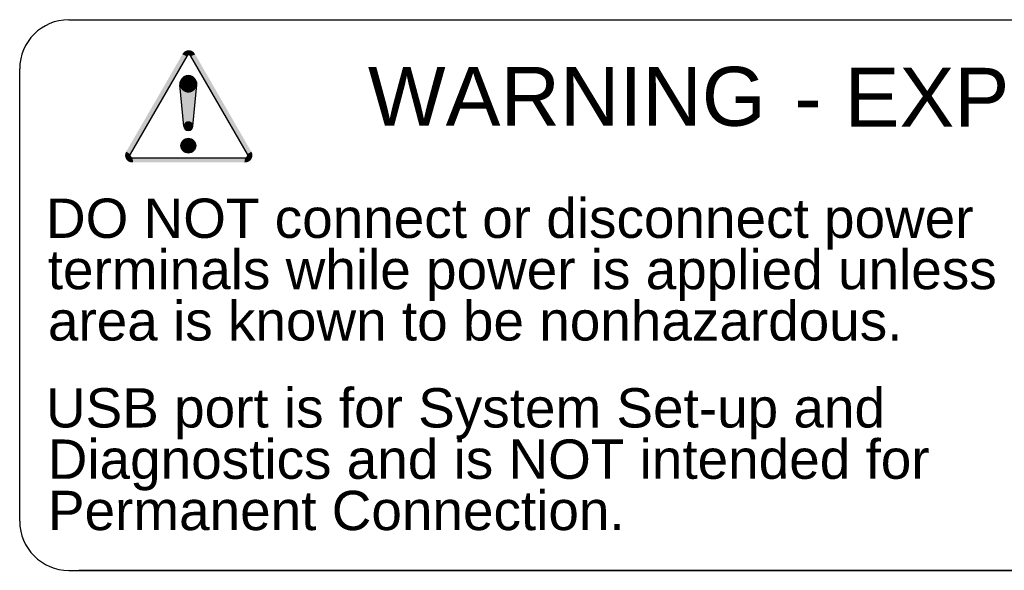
# Model space of a CAD drawing. Extents: x -71 to 52, y -13 to 68.
# Tile 49 of 81: x 32.225 to 33.227, y 48.767 to 49.327. Entities that reach past the tile are written whole.
import ezdxf

# ---------------------------------------------------------------- set-up
doc = ezdxf.new("R2010")
doc.units = 0
doc.header["$LTSCALE"] = 1.21
doc.header["$MEASUREMENT"] = 0
for name, color, linetype in [('DIECUT', 161, 'CONTINUOUS'), ('WHITE', 7, 'CONTINUOUS'), ('YELLOW', 2, 'CONTINUOUS')]:
    doc.layers.add(name, color=color, linetype=linetype)
doc.styles.add('arial', font='ARIAL.TTF')

msp = doc.modelspace()

# ---------------------------------------------------------------- linework, layer by layer
at = {"layer": 'DIECUT'}
for p, q in [((32.2754, 49.3272), (34.1754, 49.3272)), ((32.2754, 49.3272), (34.1754, 49.3272)), ((32.2254, 48.8171), (32.2254, 49.2772)), ((32.2254, 48.8171), (32.2254, 49.2772)), ((32.2754, 48.7671), (34.1754, 48.7671)), ((32.2754, 48.7671), (34.1754, 48.7671)), ((34.1654, 48.7671), (32.2854, 48.7671)), ((34.1654, 48.7671), (32.2854, 48.7671))]:
    msp.add_line(p, q, dxfattribs=at)
for centre, start, end in [((32.2754, 49.2772), 90, 180), ((32.2754, 49.2772), 90, 180), ((32.2754, 48.8171), 180, 270), ((32.2754, 48.8171), 180, 270)]:
    msp.add_arc(centre, 0.05, start, end, dxfattribs=at)
at = {"layer": 'YELLOW'}
for p, q in [((32.3924, 49.2188), (32.3884, 49.2609)), ((32.3924, 49.2188), (32.3884, 49.2609)), ((32.4017, 49.2188), (32.4056, 49.2609)), ((32.4017, 49.2188), (32.4056, 49.2609))]:
    msp.add_line(p, q, dxfattribs=at)
at = {"layer": 'YELLOW', "const_width": 0.00472}
for points in [[(32.4001, 49.293, 0.459157), (32.3931, 49.2911, 1)], [(32.4001, 49.293, 0.459157), (32.3931, 49.2911, 1)], [(32.4017, 49.291, 0.141865), (32.4001, 49.293, 1)], [(32.4017, 49.291, 0.141865), (32.4001, 49.293, 1)], [(32.3358, 49.1917, 0.141865), (32.335, 49.1892, 1)], [(32.3358, 49.1917, 0.141865), (32.335, 49.1892, 1)], [(32.335, 49.1892, 0.459157), (32.3405, 49.1845, 1)], [(32.335, 49.1892, 0.459157), (32.3405, 49.1845, 1)], [(32.4598, 49.1892, -0.459157), (32.4544, 49.1845, -1)], [(32.4598, 49.1892, -0.459157), (32.4544, 49.1845, -1)], [(32.4591, 49.1917, -0.141865), (32.4598, 49.1892, -1)], [(32.4591, 49.1917, -0.141865), (32.4598, 49.1892, -1)]]:
    msp.add_lwpolyline(points, format="xyb", dxfattribs=at)
at = {"layer": 'YELLOW'}
msp.add_lwpolyline([(32.3954, 49.2902), (32.3377, 49.1904, 0.57735), (32.3398, 49.1868), (32.4551, 49.1868, 0.57735), (32.4571, 49.1904), (32.3995, 49.2902, 0.57735)], format="xyb", close=True, dxfattribs=at)
msp.add_lwpolyline([(32.3954, 49.2902), (32.3377, 49.1904, 0.57735), (32.3398, 49.1868), (32.4551, 49.1868, 0.57735), (32.4571, 49.1904), (32.3995, 49.2902, 0.57735)], format="xyb", close=True, dxfattribs=at)
for points, const_width in [([(32.3927, 49.2617, 1), (32.4013, 49.2617, 1)], 0.00862), ([(32.3927, 49.2617, 1), (32.4013, 49.2617, 1)], 0.00862), ([(32.3947, 49.2193, 1), (32.3994, 49.2193, 1)], 0.00472), ([(32.3947, 49.2193, 1), (32.3994, 49.2193, 1)], 0.00472), ([(32.3933, 49.1991, 1), (32.4008, 49.1991, 1)], 0.00756), ([(32.3933, 49.1991, 1), (32.4008, 49.1991, 1)], 0.00756)]:
    msp.add_lwpolyline(points, format="xyb", close=True, dxfattribs=dict(at, const_width=const_width))
msp.add_circle((32.397, 49.1991), 0.00756, dxfattribs=at)
msp.add_circle((32.397, 49.1991), 0.00756, dxfattribs=at)
for centre, radius, start, end in [((32.397, 49.2617), 0.00864, 354.6561, 185.3439), ((32.397, 49.2617), 0.00864, 354.6561, 185.3439), ((32.397, 49.2193), 0.00468, 185.3439, 354.6561), ((32.397, 49.2193), 0.00468, 185.3439, 354.6561)]:
    msp.add_arc(centre, radius, start, end, dxfattribs=at)
for points in [[(32.3336, 49.1927), (32.3913, 49.2926), (32.3377, 49.1904), (32.3954, 49.2902)], [(32.3336, 49.1927), (32.3913, 49.2926), (32.3377, 49.1904), (32.3954, 49.2902)], [(32.4571, 49.1904), (32.3995, 49.2902), (32.4612, 49.1927), (32.4036, 49.2926)], [(32.4571, 49.1904), (32.3995, 49.2902), (32.4612, 49.1927), (32.4036, 49.2926)], [(32.4056, 49.2609), (32.4017, 49.2188), (32.3884, 49.2609), (32.3924, 49.2188)], [(32.4056, 49.2609), (32.4017, 49.2188), (32.3884, 49.2609), (32.3924, 49.2188)], [(32.3398, 49.1868), (32.4551, 49.1868), (32.3398, 49.1821), (32.4551, 49.1821)], [(32.3398, 49.1868), (32.4551, 49.1868), (32.3398, 49.1821), (32.4551, 49.1821)]]:
    msp.add_solid(points, dxfattribs=at)

# ---------------------------------------------------------------- texts
at = {"layer": 'WHITE', "style": 'arial'}
for s, p in [('DO NOT', (32.2521, 49.1053)), ('DO NOT', (32.2521, 49.1053)), (' connect or disconnect power ', (32.4694, 49.1053)), (' connect or disconnect power ', (32.4694, 49.1053)), ('terminals while power is applied unless ', (32.2539, 49.0531)), ('terminals while power is applied unless ', (32.2539, 49.0531)), ('area is known to be nonhazardous.', (32.2541, 49.0009)), ('area is known to be nonhazardous.', (32.2541, 49.0009)), ('USB port is for System Set-up and', (32.2521, 48.9124)), ('USB port is for System Set-up and', (32.2521, 48.9124)), ('Diagnostics and is NOT intended for', (32.2539, 48.8602)), ('Permanent Connection.', (32.2541, 48.808)), ('Permanent Connection.', (32.2541, 48.808))]:
    msp.add_text(s, height=0.04, dxfattribs=at).set_placement(p)
at = {"layer": 'YELLOW', "char_height": 0.06, "style": 'arial'}
for s, insert, width, attachment_point in [('WARNING ', (32.9848, 49.2793), 0.51904, 3), ('WARNING ', (32.9848, 49.2793), 0.51904, 3), (' - EXPLOSION HAZARD', (32.9904, 49.2783), 1.3942, 1), (' - EXPLOSION HAZARD', (32.9904, 49.2783), 1.3942, 1)]:
    msp.add_mtext(s, dxfattribs=dict(at, insert=insert, width=width, attachment_point=attachment_point))

doc.saveas('drawing.dxf')
